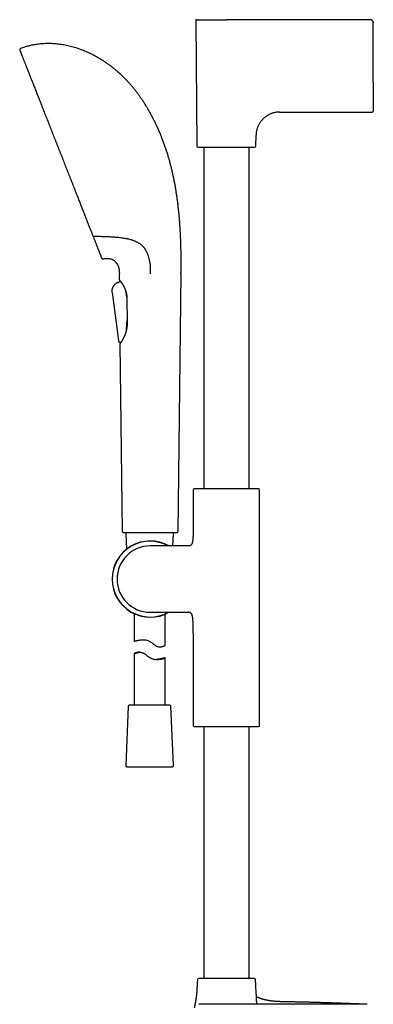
# Model space of a CAD drawing. Header units: millimetres. Extents: x 8 to 1020, y 12 to 2158.
# Tile 23 of 27: x 64 to 236, y 1679 to 2158. Entities that reach past the tile are written whole.
import ezdxf

# ---------------------------------------------------------------- set-up
doc = ezdxf.new("R2010")
doc.units = ezdxf.units.MM

msp = doc.modelspace()

# ---------------------------------------------------------------- linework, layer by layer
at = {"color": 7, "linetype": 'Continuous', "lineweight": 30}
for p, q in [((149.34, 2157.72), (149.98, 2096.74)), ((234.33, 2158.23), (164.33, 2158.23)), ((234.55, 2158.21), (234.55, 2158.21)), ((235.78, 2157.09), (235.78, 2157.09)), ((235.83, 2127.76), (235.83, 2156.73)), ((235.83, 2127.76), (235.83, 2113.73)), ((190.15, 2113.23), (235.33, 2113.23)), ((178.69, 2096.74), (178.74, 2101.94)), ((153.33, 2096.24), (153.33, 1929.89)), ((175.33, 1929.89), (175.33, 2096.24)), ((112.23, 2031.6), (112.19, 2034.54)), ((142.19, 2034.54), (140.7, 1909.12)), ((112.74, 2030.82), (111.75, 2030.42)), ((111.75, 2030.42), (111.91, 2030.48)), ((111.75, 2030.42), (111.75, 2030.42)), ((111.91, 2030.48), (112.74, 2030.82)), ((112.74, 2030.84), (112.74, 2030.82)), ((108.62, 2025.41), (111.73, 2002.07)), ((108.62, 2025.41), (111.73, 2002.07)), ((115.39, 2025.77), (115.35, 2025.96)), ((115.97, 2011.91), (115.99, 2012.37)), ((115.61, 2007.34), (115.59, 2007.16)), ((111.73, 2002.07), (111.73, 2002.07)), ((111.73, 2002.07), (111.73, 2002.07)), ((112.55, 2001.25), (112.57, 2001.24)), ((113.68, 1909.12), (112.59, 2000.61)), ((112.6, 2000.65), (112.6, 2000.61)), ((112.89, 2001.3), (112.79, 2000.97)), ((148.18, 1929.34), (148.18, 1912.24)), ((149.33, 1929.89), (148.65, 1929.84)), ((179.34, 1929.89), (149.33, 1929.89)), ((180.02, 1929.84), (179.34, 1929.89)), ((180.48, 1814.7), (180.48, 1929.34)), ((115.28, 1908.1), (115.61, 1900.43)), ((138.28, 1902.07), (138.54, 1908.1)), ((145.19, 1902.07), (127.19, 1902.07)), ((145.76, 1902.07), (145.19, 1902.07)), ((127.19, 1869.77), (145.19, 1869.77)), ((145.19, 1869.77), (145.76, 1869.77)), ((119.41, 1869.08), (119.41, 1855.67)), ((134.41, 1853.64), (134.41, 1868.83)), ((148.18, 1859.6), (148.18, 1814.7)), ((122.2, 1850.3), (121.62, 1850.3)), ((119.41, 1849.61), (119.41, 1824.62)), ((134.41, 1824.62), (134.41, 1847.57)), ((116.54, 1824.14), (115.28, 1795.14)), ((136.78, 1824.62), (117.04, 1824.62)), ((138.54, 1795.14), (137.28, 1824.14)), ((148.66, 1814.2), (150.02, 1814.13)), ((150.02, 1814.13), (178.64, 1814.13)), ((153.33, 1814.13), (153.33, 1691.57)), ((175.33, 1691.57), (175.33, 1814.13)), ((178.64, 1814.13), (180.01, 1814.2)), ((115.78, 1794.62), (115.8, 1794.62)), ((115.8, 1794.62), (138.04, 1794.62)), ((192.33, 1678.96), (150.93, 1678.96)), ((192.33, 1680.19), (192.33, 1680.19)), ((232.73, 1678.96), (192.33, 1678.96))]:
    msp.add_line(p, q, dxfattribs=at)
at = {"color": 7, "linetype": 'Continuous', "lineweight": 30, "flags": 128}
for points in [[(234.33, 2158.23), (234.33, 2158.23)], [(235.83, 2156.73), (235.83, 2156.73)], [(119.41, 1855.67), (119.42, 1855.68), (119.43, 1855.68), (119.47, 1855.69), (119.51, 1855.7), (119.57, 1855.72), (119.64, 1855.74), (119.71, 1855.76), (119.8, 1855.79), (119.91, 1855.82), (120.02, 1855.85), (120.15, 1855.88), (120.29, 1855.92), (120.44, 1855.96), (120.6, 1856), (120.77, 1856.04), (120.95, 1856.08), (121.14, 1856.12), (121.34, 1856.16), (121.56, 1856.21), (121.78, 1856.25), (122.01, 1856.29), (122.25, 1856.32), (122.51, 1856.36), (122.77, 1856.38), (123.04, 1856.41), (123.32, 1856.42), (123.62, 1856.43), (123.92, 1856.43), (124.32, 1856.41), (124.72, 1856.37), (125.15, 1856.31), (125.57, 1856.21), (125.98, 1856.08), (126.38, 1855.93), (126.59, 1855.84), (126.78, 1855.74), (126.98, 1855.63), (127.17, 1855.51), (127.49, 1855.31), (127.8, 1855.09), (128.11, 1854.86), (128.41, 1854.62), (128.71, 1854.39), (129.01, 1854.16), (129.32, 1853.93), (129.62, 1853.72), (129.93, 1853.52), (130.24, 1853.35), (130.56, 1853.2), (130.72, 1853.14), (130.88, 1853.09), (131.2, 1853.01), (131.5, 1852.96), (131.81, 1852.94), (132.1, 1852.95), (132.29, 1852.96), (132.48, 1852.98), (132.65, 1853.01), (132.82, 1853.04), (132.99, 1853.08), (133.14, 1853.12), (133.43, 1853.21), (133.57, 1853.26), (133.69, 1853.31), (133.81, 1853.35), (133.91, 1853.4), (134.01, 1853.44), (134.1, 1853.48), (134.17, 1853.52), (134.24, 1853.55), (134.31, 1853.59), (134.37, 1853.62), (134.4, 1853.63), (134.41, 1853.64), (134.41, 1853.64)]]:
    msp.add_lwpolyline(points, dxfattribs=at)
at = {"color": 7, "linetype": 'Continuous', "lineweight": 30}
for centre, radius, start, end in [((149.84, 2157.73), 0.5, 90, 180.6), ((64.16, 2143.69), 0.5, 110.6916, 201.48), ((235.33, 2113.73), 0.5, 270, 360), ((150.48, 2096.74), 0.5, 180.6, 270), ((178.19, 2096.74), 0.5, 270, 359.4), ((104.08, 2042.24), 0.5, 201.48, 286.4226), ((112.53, 2031.6), 0.3, 180.6825, 213.8711), ((112.89, 2000.61), 0.3, 136.4562, 173.5207), ((148.68, 1929.34), 0.5, 93.928, 180), ((179.98, 1929.34), 0.5, 0, 86.072), ((115.78, 1908.12), 0.5, 90, 182.4813), ((138.04, 1908.12), 0.5, 357.5187, 90), ((127.19, 1885.92), 18.56, 60.4908, 180), ((127.19, 1885.92), 18.44, 61.1354, 180), ((127.19, 1885.92), 16.15, 90, 180), ((127.19, 1885.92), 18.56, 180, 299.5092), ((127.19, 1885.92), 18.44, 180, 298.8484), ((127.19, 1885.92), 16.15, 180, 270), ((117.04, 1824.12), 0.5, 90, 177.5187), ((136.78, 1824.12), 0.5, 2.4813, 90), ((148.68, 1814.7), 0.5, 180, 267.337), ((179.98, 1814.7), 0.5, 272.663, 0), ((115.78, 1795.12), 0.5, 177.5187, 270), ((138.04, 1795.12), 0.5, 270, 2.4813), ((150.7, 1691.07), 0.5, 90, 176.5802), ((177.96, 1691.07), 0.5, 3.4198, 90)]:
    msp.add_arc(centre, radius, start, end, dxfattribs=at)
for points, knots in [([(149.84, 2158.23), (149.84, 2158.23), (149.85, 2158.23), (149.91, 2158.23), (150, 2158.23), (150.12, 2158.23), (150.27, 2158.23), (150.44, 2158.23), (150.62, 2158.23), (150.82, 2158.23), (151.04, 2158.23), (151.28, 2158.23), (151.54, 2158.23), (151.81, 2158.23), (152.11, 2158.23), (152.41, 2158.23), (152.73, 2158.23), (153.06, 2158.23), (153.39, 2158.23), (153.71, 2158.23), (154.02, 2158.23), (154.33, 2158.23), (154.65, 2158.23), (154.97, 2158.23), (155.3, 2158.23), (155.64, 2158.23), (155.99, 2158.23), (156.36, 2158.23), (156.73, 2158.23), (157.11, 2158.23), (157.49, 2158.23), (157.87, 2158.23), (158.21, 2158.23), (158.5, 2158.23), (158.74, 2158.23), (159, 2158.23), (159.25, 2158.23), (159.5, 2158.23), (159.76, 2158.23), (160.02, 2158.23), (160.3, 2158.23), (160.61, 2158.23), (160.95, 2158.23), (161.29, 2158.23), (161.63, 2158.23), (161.98, 2158.23), (162.31, 2158.23), (162.72, 2158.23), (163.2, 2158.23), (163.77, 2158.23), (164.15, 2158.23), (164.33, 2158.23)], [0, 0, 0, 0, 0.031708, 0.063507, 0.095288, 0.126838, 0.158324, 0.184149, 0.210018, 0.235972, 0.261336, 0.286633, 0.311904, 0.336436, 0.360996, 0.38562, 0.409376, 0.433087, 0.456787, 0.476279, 0.495776, 0.515297, 0.534404, 0.553049, 0.571683, 0.590323, 0.609694, 0.629029, 0.648347, 0.667664, 0.687, 0.706372, 0.724211, 0.736103, 0.747986, 0.759865, 0.771742, 0.783623, 0.795511, 0.807412, 0.819328, 0.834685, 0.850025, 0.865358, 0.880691, 0.896035, 0.911398, 0.925422, 0.950276, 0.975123, 1, 1, 1, 1]), ([(235.83, 2156.73), (235.82, 2156.83), (235.8, 2157.02), (235.73, 2157.31), (235.6, 2157.57), (235.41, 2157.8), (235.18, 2157.99), (234.91, 2158.13), (234.63, 2158.21), (234.43, 2158.22), (234.33, 2158.23)], [0, 0, 0, 0, 0.125432, 0.249047, 0.373025, 0.49859, 0.624943, 0.750803, 0.875354, 1, 1, 1, 1]), ([(235.78, 2157.09), (235.79, 2157.04), (235.82, 2156.92), (235.83, 2156.79), (235.83, 2156.73)], [0, 0, 0, 0, 0.465505, 1, 1, 1, 1]), ([(63.69, 2143.51), (63.69, 2143.5), (63.7, 2143.5), (63.72, 2143.44), (63.75, 2143.35), (63.8, 2143.23), (63.87, 2143.06), (63.94, 2142.87), (64.03, 2142.65), (64.13, 2142.4), (64.24, 2142.12), (64.36, 2141.8), (64.5, 2141.45), (64.65, 2141.06), (64.82, 2140.63), (65.01, 2140.16), (65.2, 2139.66), (65.41, 2139.13), (65.63, 2138.57), (65.86, 2138), (66.09, 2137.41), (66.34, 2136.79), (66.59, 2136.14), (66.86, 2135.45), (67.15, 2134.72), (67.46, 2133.94), (67.77, 2133.14), (68.1, 2132.3), (68.44, 2131.44), (68.78, 2130.57), (69.13, 2129.69), (69.48, 2128.81), (69.83, 2127.9), (70.2, 2126.97), (70.58, 2126.01), (70.98, 2125), (71.39, 2123.94), (71.81, 2122.87), (72.24, 2121.78), (72.68, 2120.66), (73.12, 2119.55), (73.56, 2118.44), (73.99, 2117.34), (74.43, 2116.22), (74.88, 2115.08), (75.34, 2113.91), (75.81, 2112.7), (76.3, 2111.46), (76.8, 2110.2), (77.3, 2108.93), (77.8, 2107.64), (78.3, 2106.37), (78.8, 2105.12), (79.28, 2103.88), (79.77, 2102.64), (80.27, 2101.39), (80.77, 2100.11), (81.29, 2098.79), (81.82, 2097.45), (82.35, 2096.1), (82.88, 2094.75), (83.41, 2093.4), (83.93, 2092.08), (84.44, 2090.78), (84.94, 2089.5), (85.44, 2088.23), (85.94, 2086.96), (86.45, 2085.67), (86.97, 2084.35), (87.49, 2083.02), (88.01, 2081.7), (88.53, 2080.38), (89.05, 2079.07), (89.55, 2077.79), (90.04, 2076.55), (90.51, 2075.35), (90.98, 2074.15), (91.45, 2072.97), (91.89, 2071.84), (92.32, 2070.75), (92.73, 2069.71), (93.14, 2068.68), (93.53, 2067.67), (93.93, 2066.67), (94.32, 2065.68), (94.72, 2064.67), (95.12, 2063.63), (95.54, 2062.58), (95.94, 2061.55), (96.34, 2060.54), (96.6, 2059.88), (96.73, 2059.55)], [0, 0, 0, 0, 0.0116652, 0.0233172, 0.0349643, 0.046615, 0.0582773, 0.0699501, 0.0809437, 0.0919305, 0.1029172, 0.1139109, 0.1249185, 0.1365939, 0.1482564, 0.1599142, 0.1715756, 0.183249, 0.1949311, 0.2059318, 0.2169247, 0.2279169, 0.2389151, 0.2499265, 0.2615949, 0.2732488, 0.2848965, 0.2965461, 0.308206, 0.3198642, 0.330836, 0.3417981, 0.3527575, 0.3637211, 0.3746958, 0.3863156, 0.3979211, 0.4095208, 0.4211229, 0.4327356, 0.444356, 0.455299, 0.4662349, 0.4771705, 0.4881128, 0.4990688, 0.5106893, 0.5222974, 0.5339015, 0.5455098, 0.5571305, 0.568766, 0.5797272, 0.5906822, 0.6016379, 0.6126013, 0.6235793, 0.6352341, 0.6468774, 0.6585173, 0.6701623, 0.6818205, 0.693499, 0.7045033, 0.7155015, 0.7265007, 0.7375076, 0.7485293, 0.7602299, 0.7719181, 0.7836022, 0.7952906, 0.8069915, 0.8187044, 0.8297359, 0.8407597, 0.8517829, 0.8628123, 0.873855, 0.8838814, 0.8938957, 0.9039031, 0.9139088, 0.923918, 0.933936, 0.9440354, 0.9551804, 0.9663423, 0.9775282, 0.9887451, 1, 1, 1, 1]), ([(75.4, 2146.54), (75.03, 2146.51), (74.3, 2146.47), (73.21, 2146.36), (72.13, 2146.23), (71.05, 2146.06), (69.98, 2145.87), (68.93, 2145.65), (67.91, 2145.4), (66.92, 2145.14), (65.93, 2144.84), (64.95, 2144.52), (64.3, 2144.28), (63.98, 2144.16)], [0, 0, 0, 0, 0.093541, 0.186931, 0.280202, 0.373391, 0.466535, 0.559673, 0.647523, 0.735442, 0.823467, 0.91164, 1, 1, 1, 1]), ([(141.96, 2053.41), (141.93, 2053.98), (141.87, 2055.14), (141.77, 2056.88), (141.65, 2058.66), (141.52, 2060.46), (141.36, 2062.3), (141.19, 2064.12), (141, 2065.93), (140.8, 2067.72), (140.58, 2069.52), (140.33, 2071.35), (140.07, 2073.18), (139.78, 2075.03), (139.46, 2076.88), (139.12, 2078.74), (138.76, 2080.61), (138.37, 2082.47), (137.96, 2084.31), (137.52, 2086.15), (137.05, 2087.98), (136.56, 2089.82), (136.02, 2091.66), (135.46, 2093.51), (134.86, 2095.35), (134.23, 2097.17), (133.57, 2098.97), (132.89, 2100.75), (132.18, 2102.5), (131.45, 2104.23), (130.71, 2105.89), (129.97, 2107.47), (129.24, 2108.97), (128.49, 2110.45), (127.72, 2111.91), (126.92, 2113.36), (126.1, 2114.78), (125.26, 2116.18), (124.41, 2117.53), (123.56, 2118.84), (122.7, 2120.1), (121.83, 2121.34), (120.94, 2122.55), (120.03, 2123.74), (119.1, 2124.9), (118.11, 2126.08), (117.08, 2127.26), (115.99, 2128.45), (114.88, 2129.6), (113.75, 2130.71), (112.6, 2131.8), (111.44, 2132.84), (110.25, 2133.86), (109.05, 2134.83), (107.83, 2135.77), (106.6, 2136.67), (105.37, 2137.52), (104.13, 2138.34), (102.87, 2139.12), (101.66, 2139.83), (100.48, 2140.49), (99.34, 2141.09), (98.19, 2141.66), (97.04, 2142.2), (95.88, 2142.71), (94.71, 2143.19), (93.5, 2143.65), (92.25, 2144.09), (90.95, 2144.52), (89.65, 2144.9), (88.35, 2145.24), (87.04, 2145.55), (85.73, 2145.82), (84.43, 2146.05), (83.12, 2146.24), (81.81, 2146.39), (80.51, 2146.5), (79.22, 2146.57), (77.94, 2146.6), (76.67, 2146.59), (75.82, 2146.55), (75.4, 2146.54)], [0, 0, 0, 0, 0.013497, 0.027271, 0.041304, 0.055581, 0.070084, 0.084798, 0.09885, 0.113062, 0.127421, 0.141915, 0.15653, 0.171254, 0.186077, 0.200985, 0.215969, 0.231016, 0.245846, 0.260718, 0.275622, 0.290549, 0.305764, 0.320987, 0.33621, 0.351426, 0.366628, 0.381538, 0.396421, 0.411269, 0.426079, 0.439262, 0.452405, 0.465504, 0.478553, 0.491551, 0.504492, 0.517375, 0.530195, 0.542252, 0.554249, 0.566184, 0.578056, 0.589863, 0.601603, 0.613277, 0.626039, 0.638721, 0.651321, 0.663841, 0.676282, 0.688644, 0.700928, 0.713135, 0.725264, 0.737318, 0.749082, 0.760774, 0.772393, 0.783942, 0.794141, 0.804286, 0.814375, 0.824411, 0.834393, 0.844322, 0.854199, 0.865004, 0.87575, 0.886436, 0.897065, 0.907639, 0.918159, 0.928628, 0.939049, 0.949424, 0.959756, 0.969865, 0.97994, 0.989983, 1, 1, 1, 1]), ([(190.15, 2113.23), (189.95, 2113.23), (189.56, 2113.22), (188.98, 2113.18), (188.42, 2113.11), (187.88, 2113.02), (187.35, 2112.91), (186.81, 2112.76), (186.26, 2112.58), (185.7, 2112.36), (185.15, 2112.11), (184.63, 2111.83), (184.12, 2111.52), (183.63, 2111.18), (183.16, 2110.82), (182.71, 2110.44), (182.27, 2110.03), (181.86, 2109.61), (181.46, 2109.16), (181.08, 2108.7), (180.73, 2108.21), (180.4, 2107.71), (180.09, 2107.18), (179.81, 2106.64), (179.56, 2106.07), (179.35, 2105.51), (179.17, 2104.94), (179.02, 2104.37), (178.91, 2103.79), (178.82, 2103.19), (178.76, 2102.57), (178.75, 2102.15), (178.74, 2101.94)], [0, 0, 0, 0, 0.033356, 0.065821, 0.097482, 0.128424, 0.158727, 0.188474, 0.222923, 0.256826, 0.290297, 0.323438, 0.357013, 0.390431, 0.423767, 0.457085, 0.490439, 0.523867, 0.557385, 0.591005, 0.624748, 0.658645, 0.692735, 0.727067, 0.761703, 0.796712, 0.8292, 0.862139, 0.895604, 0.929677, 0.964445, 1, 1, 1, 1]), ([(150.48, 2096.24), (150.48, 2096.24), (150.48, 2096.24), (150.51, 2096.24), (150.55, 2096.24), (150.6, 2096.24), (150.68, 2096.24), (150.78, 2096.24), (150.9, 2096.24), (151.06, 2096.24), (151.24, 2096.24), (151.44, 2096.24), (151.66, 2096.24), (151.9, 2096.24), (152.16, 2096.24), (152.44, 2096.24), (152.74, 2096.24), (153.06, 2096.24), (153.4, 2096.24), (153.76, 2096.24), (154.14, 2096.24), (154.57, 2096.24), (155.05, 2096.24), (155.59, 2096.24), (156.16, 2096.24), (156.71, 2096.24), (157.23, 2096.24), (157.71, 2096.24), (158.21, 2096.24), (158.72, 2096.24), (159.21, 2096.24), (159.7, 2096.24), (160.18, 2096.24), (160.66, 2096.24), (161.15, 2096.24), (161.63, 2096.24), (162.2, 2096.24), (162.85, 2096.24), (163.59, 2096.24), (164.24, 2096.24), (164.81, 2096.24), (165.28, 2096.24), (165.75, 2096.24), (166.22, 2096.24), (166.7, 2096.24), (167.21, 2096.24), (167.75, 2096.24), (168.32, 2096.24), (168.88, 2096.24), (169.43, 2096.24), (169.95, 2096.24), (170.46, 2096.24), (170.96, 2096.24), (171.44, 2096.24), (171.92, 2096.24), (172.39, 2096.24), (172.85, 2096.24), (173.29, 2096.24), (173.72, 2096.24), (174.17, 2096.24), (174.63, 2096.24), (175.09, 2096.24), (175.53, 2096.24), (175.91, 2096.24), (176.23, 2096.24), (176.51, 2096.24), (176.77, 2096.24), (177, 2096.24), (177.21, 2096.24), (177.4, 2096.24), (177.56, 2096.24), (177.7, 2096.24), (177.82, 2096.24), (177.93, 2096.24), (178.03, 2096.24), (178.12, 2096.24), (178.18, 2096.24), (178.19, 2096.24), (178.19, 2096.24)], [0, 0, 0, 0, 0.01089, 0.021758, 0.032616, 0.043478, 0.054356, 0.065674, 0.079259, 0.092824, 0.106393, 0.119991, 0.132881, 0.145736, 0.158579, 0.171431, 0.184312, 0.197477, 0.210606, 0.223721, 0.236846, 0.250003, 0.266451, 0.282853, 0.299251, 0.31569, 0.328579, 0.341435, 0.354278, 0.36713, 0.380011, 0.391559, 0.40308, 0.414589, 0.426101, 0.437632, 0.448762, 0.465844, 0.482907, 0.5, 0.510892, 0.521761, 0.532619, 0.54348, 0.554356, 0.565674, 0.579259, 0.592824, 0.606393, 0.619991, 0.632881, 0.645736, 0.658579, 0.671431, 0.684312, 0.697477, 0.710606, 0.723721, 0.736846, 0.750003, 0.766451, 0.782853, 0.799251, 0.81569, 0.828579, 0.841435, 0.854278, 0.86713, 0.880011, 0.891559, 0.90308, 0.914589, 0.926101, 0.937632, 0.948761, 0.965841, 0.982904, 1, 1, 1, 1]), ([(96.73, 2059.55), (96.84, 2059.26), (97.07, 2058.68), (97.4, 2057.83), (97.69, 2057.1), (97.94, 2056.47), (98.1, 2056.07), (98.2, 2055.82), (98.24, 2055.7), (98.29, 2055.59), (98.32, 2055.5), (98.36, 2055.42), (98.39, 2055.34), (98.51, 2055.03), (98.71, 2054.51), (99, 2053.79), (99.18, 2053.32), (99.27, 2053.09)], [0, 0, 0, 0, 0.124469, 0.248848, 0.37319, 0.455263, 0.537358, 0.555792, 0.574229, 0.592668, 0.606093, 0.618785, 0.631467, 0.644138, 0.763622, 0.882226, 1, 1, 1, 1]), ([(99.27, 2053.09), (99.36, 2052.88), (99.52, 2052.46), (99.76, 2051.85), (99.99, 2051.28), (100.13, 2050.91), (100.2, 2050.73)], [0, 0, 0, 0, 0.25842, 0.511155, 0.758311, 1, 1, 1, 1]), ([(99.88, 2052.91), (100.28, 2052.89), (101.09, 2052.86), (102.29, 2052.82), (103.5, 2052.77), (104.68, 2052.73), (105.46, 2052.71), (105.85, 2052.7)], [0, 0, 0, 0, 0.2018508, 0.4045404, 0.6063242, 0.8053124, 1, 1, 1, 1]), ([(105.85, 2052.7), (105.96, 2052.69), (106.17, 2052.69), (106.46, 2052.67), (106.72, 2052.66), (106.88, 2052.66), (106.95, 2052.65)], [0, 0, 0, 0, 0.291192, 0.577796, 0.793198, 1, 1, 1, 1]), ([(106.95, 2052.65), (107.32, 2052.64), (108.04, 2052.6), (109.11, 2052.53), (110.18, 2052.45), (111.23, 2052.35), (112.28, 2052.24), (113.31, 2052.11), (114.34, 2051.95), (115.3, 2051.78), (116.21, 2051.59), (117.07, 2051.39), (117.84, 2051.18), (118.52, 2050.97), (119.12, 2050.76), (119.71, 2050.53), (120.24, 2050.29), (120.74, 2050.04), (121.2, 2049.79), (121.65, 2049.52), (122.08, 2049.23), (122.5, 2048.93), (122.89, 2048.6), (123.27, 2048.26), (123.6, 2047.92), (123.9, 2047.6), (124.15, 2047.28), (124.41, 2046.95), (124.57, 2046.72), (124.64, 2046.6)], [0, 0, 0, 0, 0.05141, 0.102829, 0.154248, 0.205656, 0.257451, 0.309262, 0.361068, 0.412856, 0.458575, 0.504302, 0.550015, 0.584536, 0.619056, 0.653199, 0.687341, 0.71636, 0.745405, 0.774453, 0.803488, 0.832498, 0.860118, 0.88775, 0.915366, 0.936518, 0.95769, 0.978855, 1, 1, 1, 1]), ([(142.19, 2034.54), (142.19, 2034.78), (142.2, 2035.27), (142.21, 2036.02), (142.22, 2036.8), (142.22, 2037.62), (142.23, 2038.47), (142.23, 2039.33), (142.24, 2040.21), (142.24, 2041.09), (142.24, 2042), (142.23, 2042.94), (142.22, 2043.99), (142.21, 2045.16), (142.19, 2046.46), (142.16, 2047.79), (142.12, 2049.15), (142.08, 2050.54), (142.02, 2051.97), (141.98, 2052.93), (141.96, 2053.41)], [0, 0, 0, 0, 0.037925, 0.077692, 0.119257, 0.162572, 0.207593, 0.254271, 0.299761, 0.346647, 0.394889, 0.444452, 0.495295, 0.561946, 0.630543, 0.701007, 0.773261, 0.847229, 0.922834, 1, 1, 1, 1]), ([(100.2, 2050.73), (100.29, 2050.51), (100.46, 2050.07), (100.71, 2049.43), (100.95, 2048.82), (101.18, 2048.24), (101.4, 2047.68), (101.61, 2047.14), (101.82, 2046.61), (102.02, 2046.1), (102.22, 2045.6), (102.4, 2045.13), (102.57, 2044.69), (102.73, 2044.3), (102.87, 2043.95), (102.99, 2043.64), (103.1, 2043.36), (103.2, 2043.1), (103.29, 2042.87), (103.37, 2042.67), (103.44, 2042.49), (103.5, 2042.33), (103.55, 2042.21), (103.59, 2042.12), (103.61, 2042.06), (103.61, 2042.06), (103.61, 2042.05)], [0, 0, 0, 0, 0.039793, 0.079555, 0.11931, 0.159079, 0.198886, 0.238753, 0.278618, 0.322415, 0.366197, 0.409994, 0.453834, 0.497747, 0.537691, 0.577585, 0.617448, 0.657305, 0.697176, 0.737085, 0.777524, 0.822103, 0.866609, 0.911073, 0.955526, 1, 1, 1, 1]), ([(124.64, 2046.6), (124.73, 2046.46), (124.91, 2046.19), (125.16, 2045.75), (125.4, 2045.28), (125.63, 2044.78), (125.85, 2044.25), (126.06, 2043.7), (126.26, 2043.12), (126.44, 2042.51), (126.61, 2041.89), (126.76, 2041.22), (126.9, 2040.51), (127.02, 2039.76), (127.11, 2039), (127.17, 2038.23), (127.22, 2037.39), (127.25, 2036.48), (127.26, 2035.51), (127.26, 2034.86), (127.26, 2034.54)], [0, 0, 0, 0, 0.0440697, 0.0884998, 0.1335865, 0.1795243, 0.2264502, 0.2744284, 0.3234622, 0.3735074, 0.4244787, 0.476254, 0.5350027, 0.5943144, 0.6539286, 0.7135787, 0.7729955, 0.8500426, 0.9258149, 1, 1, 1, 1]), ([(104.22, 2041.76), (104.37, 2041.8), (104.68, 2041.88), (105.13, 2041.97), (105.57, 2042.03), (106.01, 2042.06), (106.43, 2042.07), (106.84, 2042.04), (107.26, 2041.98), (107.69, 2041.9), (108.11, 2041.77), (108.52, 2041.62), (108.91, 2041.43), (109.28, 2041.22), (109.64, 2040.97), (109.97, 2040.71), (110.27, 2040.42), (110.55, 2040.11), (110.81, 2039.78), (111.05, 2039.44), (111.26, 2039.07), (111.45, 2038.68), (111.62, 2038.27), (111.76, 2037.86), (111.88, 2037.44), (111.97, 2037.01), (112.05, 2036.57), (112.11, 2036.1), (112.15, 2035.6), (112.18, 2035.08), (112.19, 2034.73), (112.19, 2034.54)], [0, 0, 0, 0, 0.037034, 0.072887, 0.107662, 0.141462, 0.174392, 0.206552, 0.238042, 0.273017, 0.307393, 0.3413, 0.374862, 0.408195, 0.441408, 0.474602, 0.506727, 0.538999, 0.571489, 0.604263, 0.637385, 0.670916, 0.705053, 0.74011, 0.772631, 0.806363, 0.84151, 0.878268, 0.916822, 0.957345, 1, 1, 1, 1]), ([(111.75, 2030.42), (111.65, 2030.38), (111.46, 2030.3), (111.18, 2030.18), (110.89, 2030.03), (110.61, 2029.86), (110.33, 2029.67), (110.07, 2029.45), (109.82, 2029.21), (109.59, 2028.96), (109.37, 2028.69), (109.18, 2028.4), (109, 2028.08), (108.85, 2027.75), (108.72, 2027.4), (108.63, 2027.05), (108.57, 2026.71), (108.55, 2026.37), (108.55, 2026.05), (108.58, 2025.73), (108.61, 2025.52), (108.62, 2025.41)], [0, 0, 0, 0, 0.0474826, 0.0956539, 0.1450934, 0.1961076, 0.2487886, 0.3031518, 0.3556992, 0.4092252, 0.4633358, 0.5175686, 0.5714811, 0.6307489, 0.6885552, 0.7446094, 0.7987254, 0.8510021, 0.9016924, 0.9511603, 1, 1, 1, 1]), ([(109, 2028.06), (108.99, 2028.05), (108.94, 2027.95), (108.89, 2027.84), (108.85, 2027.75), (108.85, 2027.75)], [0, 0, 0, 0, 0.141598, 0.987577, 1, 1, 1, 1]), ([(108.89, 2027.82), (108.9, 2027.85), (108.93, 2027.92), (108.96, 2027.98), (108.98, 2028.02)], [0, 0, 0, 0, 0.487372, 1, 1, 1, 1]), ([(111.45, 2030.3), (111.44, 2030.29), (111.32, 2030.24), (111.09, 2030.14), (110.76, 2029.96), (110.46, 2029.76), (110.18, 2029.55), (109.93, 2029.33), (109.7, 2029.08), (109.47, 2028.82), (109.28, 2028.55), (109.14, 2028.33), (109.07, 2028.2), (109.05, 2028.16)], [0, 0, 0, 0, 0.007995, 0.117395, 0.231127, 0.349834, 0.448641, 0.550607, 0.655256, 0.761985, 0.869904, 0.960085, 1, 1, 1, 1]), ([(112.28, 2031.43), (112.28, 2031.43), (112.28, 2031.42), (112.3, 2031.4), (112.33, 2031.36), (112.37, 2031.31), (112.41, 2031.26), (112.46, 2031.2), (112.52, 2031.13), (112.58, 2031.05), (112.64, 2030.97), (112.71, 2030.87), (112.79, 2030.77), (112.88, 2030.65), (112.98, 2030.51), (113.1, 2030.36), (113.22, 2030.18), (113.36, 2029.98), (113.5, 2029.78), (113.64, 2029.56), (113.78, 2029.35), (113.91, 2029.12), (114.04, 2028.91), (114.15, 2028.73), (114.22, 2028.59), (114.28, 2028.49), (114.33, 2028.4), (114.37, 2028.32), (114.4, 2028.27), (114.41, 2028.24), (114.43, 2028.2), (114.45, 2028.16), (114.49, 2028.09), (114.54, 2027.98), (114.61, 2027.85), (114.68, 2027.69), (114.77, 2027.5), (114.87, 2027.27), (114.98, 2027.01), (115.09, 2026.73), (115.2, 2026.44), (115.3, 2026.14), (115.39, 2025.81), (115.49, 2025.46), (115.57, 2025.1), (115.64, 2024.74), (115.7, 2024.37), (115.75, 2023.99), (115.79, 2023.59), (115.82, 2023.2), (115.82, 2022.94), (115.83, 2022.82)], [0, 0, 0, 0, 0.029655, 0.057672, 0.084062, 0.108829, 0.131973, 0.153495, 0.177093, 0.199445, 0.220571, 0.24047, 0.264487, 0.287635, 0.312102, 0.337935, 0.365151, 0.393982, 0.424497, 0.449598, 0.475731, 0.501884, 0.525744, 0.547222, 0.558021, 0.568102, 0.577339, 0.584784, 0.589241, 0.592472, 0.594898, 0.598553, 0.605486, 0.614912, 0.626828, 0.641231, 0.658114, 0.677467, 0.699278, 0.72354, 0.744711, 0.767447, 0.791748, 0.817619, 0.84505, 0.869104, 0.894255, 0.920507, 0.947859, 0.976333, 1, 1, 1, 1]), ([(108.58, 2025.75), (108.58, 2025.74), (108.59, 2025.62), (108.61, 2025.51), (108.62, 2025.41)], [0, 0, 0, 0, 0.1108634, 1, 1, 1, 1]), ([(115.82, 2023.16), (115.81, 2023.2), (115.79, 2023.41), (115.74, 2023.77), (115.67, 2024.26), (115.59, 2024.74), (115.5, 2025.22), (115.44, 2025.56), (115.4, 2025.74), (115.39, 2025.77)], [0, 0, 0, 0, 0.047911, 0.226958, 0.410602, 0.594244, 0.780209, 0.966171, 1, 1, 1, 1]), ([(115.83, 2022.82), (115.85, 2021.08), (115.91, 2017.24), (115.98, 2013.39), (116.01, 2011.29)], [0, 0, 0, 0, 0.451909, 1, 1, 1, 1]), ([(116.01, 2011.29), (116.01, 2011.2), (116.01, 2010.99), (116.01, 2010.69), (116, 2010.39), (115.99, 2010.11), (115.98, 2009.87), (115.96, 2009.65), (115.95, 2009.47), (115.94, 2009.32), (115.92, 2009.19), (115.91, 2009.1), (115.91, 2009.04), (115.9, 2008.99), (115.9, 2008.94), (115.89, 2008.88), (115.88, 2008.81), (115.87, 2008.72), (115.86, 2008.61), (115.84, 2008.48), (115.82, 2008.33), (115.79, 2008.18), (115.76, 2007.99), (115.72, 2007.77), (115.67, 2007.52), (115.62, 2007.28), (115.56, 2007.03), (115.5, 2006.76), (115.42, 2006.48), (115.34, 2006.17), (115.26, 2005.91), (115.19, 2005.71), (115.15, 2005.57), (115.11, 2005.45), (115.08, 2005.36), (115.05, 2005.28), (115.02, 2005.21), (114.99, 2005.12), (114.95, 2005), (114.89, 2004.86), (114.83, 2004.7), (114.75, 2004.49), (114.65, 2004.25), (114.54, 2004), (114.45, 2003.8), (114.36, 2003.62), (114.28, 2003.43), (114.19, 2003.27), (114.12, 2003.13), (114.06, 2003.01), (114.01, 2002.91), (113.97, 2002.83), (113.93, 2002.76), (113.9, 2002.71), (113.88, 2002.67), (113.86, 2002.63), (113.82, 2002.57), (113.78, 2002.5), (113.74, 2002.42), (113.69, 2002.33), (113.62, 2002.21), (113.55, 2002.09), (113.47, 2001.97), (113.41, 2001.86), (113.35, 2001.77), (113.29, 2001.69), (113.25, 2001.62), (113.21, 2001.56), (113.17, 2001.5), (113.13, 2001.44), (113.08, 2001.37), (113.03, 2001.29), (112.98, 2001.22), (112.93, 2001.16), (112.89, 2001.1), (112.85, 2001.05), (112.82, 2001), (112.79, 2000.96), (112.77, 2000.93), (112.76, 2000.92), (112.77, 2000.91), (112.77, 2000.91)], [0, 0, 0, 0, 0.017397, 0.039183, 0.059007, 0.07687, 0.092775, 0.106723, 0.118714, 0.128749, 0.136828, 0.14295, 0.14707, 0.149677, 0.152792, 0.156704, 0.161413, 0.16692, 0.173224, 0.183142, 0.193384, 0.203493, 0.213468, 0.230948, 0.248002, 0.264632, 0.281469, 0.300352, 0.320715, 0.342561, 0.36589, 0.378088, 0.38868, 0.397611, 0.40488, 0.410487, 0.415021, 0.422138, 0.431393, 0.442788, 0.456126, 0.469479, 0.494317, 0.517314, 0.532939, 0.549177, 0.566393, 0.584589, 0.596528, 0.608627, 0.619313, 0.628284, 0.635542, 0.64009, 0.643949, 0.649015, 0.655538, 0.663518, 0.672955, 0.683849, 0.695962, 0.714203, 0.730942, 0.746176, 0.759906, 0.77234, 0.783215, 0.792638, 0.802261, 0.812639, 0.827371, 0.843399, 0.860721, 0.874821, 0.889675, 0.905455, 0.922694, 0.941424, 0.961257, 0.982497, 1, 1, 1, 1]), ([(115.61, 2007.34), (115.63, 2007.52), (115.66, 2007.89), (115.71, 2008.46), (115.76, 2009.04), (115.81, 2009.63), (115.85, 2010.22), (115.9, 2010.8), (115.93, 2011.36), (115.96, 2011.73), (115.97, 2011.91)], [0, 0, 0, 0, 0.125925, 0.251961, 0.377929, 0.50658, 0.635296, 0.763971, 0.881968, 1, 1, 1, 1]), ([(111.73, 2002.07), (111.73, 2002.02), (111.75, 2001.92), (111.78, 2001.77), (111.84, 2001.64), (111.9, 2001.53), (111.98, 2001.45), (112.07, 2001.38), (112.17, 2001.32), (112.27, 2001.28), (112.39, 2001.25), (112.51, 2001.24), (112.64, 2001.25), (112.77, 2001.27), (112.85, 2001.29), (112.89, 2001.3)], [0, 0, 0, 0, 0.095024, 0.188433, 0.279801, 0.347542, 0.415211, 0.483428, 0.552574, 0.622833, 0.694175, 0.766414, 0.839358, 0.937215, 1, 1, 1, 1]), ([(112.57, 2001.24), (112.63, 2001.25), (112.74, 2001.26), (112.84, 2001.29), (112.89, 2001.3)], [0, 0, 0, 0, 0.556623, 1, 1, 1, 1]), ([(112.79, 2000.97), (112.78, 2000.96), (112.76, 2000.93), (112.73, 2000.88), (112.71, 2000.86), (112.7, 2000.85)], [0, 0, 0, 0, 0.16739, 0.569978, 1, 1, 1, 1]), ([(112.78, 2000.9), (112.78, 2000.9), (112.77, 2000.89), (112.77, 2000.89), (112.77, 2000.89)], [0, 0, 0, 0, 0.002841, 1, 1, 1, 1]), ([(113.68, 1909.12), (113.69, 1909.08), (113.69, 1909.01), (113.73, 1908.91), (113.79, 1908.81), (113.87, 1908.73), (113.97, 1908.67), (114.07, 1908.63), (114.15, 1908.62), (114.18, 1908.62)], [0, 0, 0, 0, 0.131153, 0.270677, 0.415861, 0.563217, 0.715742, 0.862399, 1, 1, 1, 1]), ([(114.18, 1908.62), (114.19, 1908.62), (114.2, 1908.62), (114.26, 1908.62), (114.36, 1908.62), (114.5, 1908.62), (114.69, 1908.62), (114.91, 1908.62), (115.17, 1908.62), (115.47, 1908.62), (115.8, 1908.62), (116.17, 1908.62), (116.58, 1908.62), (117.02, 1908.62), (117.49, 1908.62), (117.99, 1908.62), (118.52, 1908.62), (119.08, 1908.62), (119.66, 1908.62), (120.27, 1908.62), (120.9, 1908.62), (121.54, 1908.62), (122.21, 1908.62), (122.89, 1908.62), (123.59, 1908.62), (124.29, 1908.62), (125.01, 1908.62), (125.73, 1908.62), (126.46, 1908.62), (127.19, 1908.62), (127.92, 1908.62), (128.65, 1908.62), (129.37, 1908.62), (130.09, 1908.62), (130.79, 1908.62), (131.49, 1908.62), (132.17, 1908.62), (132.84, 1908.62), (133.48, 1908.62), (134.11, 1908.62), (134.72, 1908.62), (135.3, 1908.62), (135.86, 1908.62), (136.39, 1908.62), (136.89, 1908.62), (137.36, 1908.62), (137.8, 1908.62), (138.21, 1908.62), (138.58, 1908.62), (138.91, 1908.62), (139.21, 1908.62), (139.47, 1908.62), (139.69, 1908.62), (139.88, 1908.62), (140.02, 1908.62), (140.12, 1908.62), (140.18, 1908.62), (140.19, 1908.62), (140.2, 1908.62)], [0, 0, 0, 0, 0.017876, 0.035708, 0.053551, 0.071444, 0.089295, 0.107128, 0.124999, 0.142884, 0.160721, 0.178568, 0.196461, 0.21431, 0.232139, 0.250005, 0.267881, 0.285711, 0.303551, 0.321441, 0.33929, 0.357121, 0.37499, 0.39287, 0.410704, 0.428547, 0.446439, 0.464288, 0.482119, 0.499986, 0.517866, 0.535698, 0.553541, 0.571433, 0.589283, 0.607115, 0.624984, 0.642863, 0.660696, 0.678538, 0.696427, 0.714274, 0.732101, 0.749966, 0.767844, 0.785677, 0.80352, 0.821415, 0.839268, 0.857104, 0.874977, 0.892859, 0.910692, 0.928535, 0.946428, 0.964283, 0.982121, 1, 1, 1, 1]), ([(140.2, 1908.62), (140.23, 1908.62), (140.3, 1908.63), (140.4, 1908.66), (140.5, 1908.72), (140.59, 1908.8), (140.65, 1908.9), (140.69, 1909.01), (140.69, 1909.08), (140.7, 1909.12)], [0, 0, 0, 0, 0.131152, 0.270677, 0.415861, 0.563217, 0.715742, 0.862399, 1, 1, 1, 1]), ([(148.18, 1912.24), (148.18, 1911.81), (148.18, 1910.94), (148.16, 1909.65), (148.14, 1908.58), (148.11, 1907.75), (148.09, 1907.16), (148.06, 1906.58), (148.02, 1906.02), (147.98, 1905.48), (147.93, 1904.98), (147.86, 1904.51), (147.79, 1904.11), (147.71, 1903.76), (147.62, 1903.48), (147.52, 1903.21), (147.41, 1902.97), (147.28, 1902.76), (147.13, 1902.57), (146.95, 1902.41), (146.76, 1902.28), (146.54, 1902.19), (146.3, 1902.12), (146.04, 1902.08), (145.86, 1902.08), (145.76, 1902.07)], [0, 0, 0, 0, 0.114315, 0.229333, 0.343376, 0.396317, 0.448496, 0.499726, 0.549712, 0.59807, 0.641999, 0.683801, 0.723215, 0.751082, 0.777431, 0.802259, 0.825631, 0.847699, 0.868724, 0.889126, 0.909441, 0.93022, 0.951966, 0.975109, 1, 1, 1, 1]), ([(148.18, 1859.6), (148.18, 1860.04), (148.18, 1860.9), (148.16, 1862.2), (148.14, 1863.26), (148.11, 1864.09), (148.09, 1864.68), (148.06, 1865.26), (148.02, 1865.83), (147.98, 1866.36), (147.93, 1866.87), (147.86, 1867.33), (147.79, 1867.74), (147.71, 1868.08), (147.62, 1868.37), (147.52, 1868.63), (147.41, 1868.88), (147.28, 1869.09), (147.13, 1869.28), (146.95, 1869.43), (146.76, 1869.56), (146.54, 1869.66), (146.3, 1869.72), (146.04, 1869.77), (145.86, 1869.77), (145.76, 1869.77)], [0, 0, 0, 0, 0.114317, 0.229337, 0.34338, 0.396322, 0.448501, 0.49973, 0.549716, 0.598073, 0.642001, 0.683803, 0.723215, 0.751082, 0.77743, 0.802257, 0.825629, 0.847696, 0.868722, 0.889124, 0.909439, 0.930219, 0.951965, 0.975108, 1, 1, 1, 1]), ([(121.62, 1850.3), (121.56, 1850.3), (121.43, 1850.3), (121.26, 1850.29), (121.08, 1850.27), (120.92, 1850.24), (120.76, 1850.2), (120.61, 1850.17), (120.41, 1850.11), (120.24, 1850.05), (120.08, 1849.99), (119.97, 1849.94), (119.87, 1849.89), (119.77, 1849.85), (119.69, 1849.8), (119.62, 1849.76), (119.55, 1849.73), (119.5, 1849.69), (119.45, 1849.66), (119.42, 1849.63), (119.4, 1849.61), (119.41, 1849.61), (119.42, 1849.61)], [0, 0, 0, 0, 0.040754, 0.08311, 0.125558, 0.168574, 0.211592, 0.254883, 0.298175, 0.385807, 0.430498, 0.47525, 0.52048, 0.56571, 0.611206, 0.656702, 0.702717, 0.74881, 0.811067, 0.87375, 0.936652, 1, 1, 1, 1]), ([(119.42, 1849.61), (119.43, 1849.61), (119.44, 1849.61), (119.47, 1849.62), (119.52, 1849.63), (119.58, 1849.66), (119.65, 1849.68), (119.73, 1849.72), (119.82, 1849.75), (119.93, 1849.8), (120.04, 1849.84), (120.17, 1849.89), (120.3, 1849.94), (120.45, 1849.99), (120.6, 1850.04), (120.77, 1850.09), (120.95, 1850.14), (121.17, 1850.19), (121.43, 1850.24), (121.74, 1850.28), (122.02, 1850.3), (122.26, 1850.31), (122.46, 1850.3), (122.71, 1850.28), (122.99, 1850.23), (123.28, 1850.16), (123.57, 1850.06), (123.86, 1849.94), (124.14, 1849.79), (124.42, 1849.63), (124.71, 1849.44), (125.01, 1849.22), (125.32, 1848.99), (125.64, 1848.74), (125.95, 1848.5), (126.27, 1848.26), (126.6, 1848.02), (126.94, 1847.79), (127.3, 1847.57), (127.67, 1847.38), (128.07, 1847.21), (128.48, 1847.08), (128.89, 1846.97), (129.3, 1846.89), (129.7, 1846.84), (130.1, 1846.82), (130.45, 1846.81), (130.74, 1846.82), (130.98, 1846.83), (131.22, 1846.85), (131.45, 1846.87), (131.68, 1846.9), (131.9, 1846.93), (132.11, 1846.96), (132.32, 1847), (132.51, 1847.04), (132.7, 1847.07), (132.88, 1847.11), (133.05, 1847.16), (133.22, 1847.2), (133.37, 1847.24), (133.51, 1847.27), (133.65, 1847.31), (133.78, 1847.35), (133.9, 1847.39), (134.01, 1847.42), (134.11, 1847.45), (134.19, 1847.48), (134.26, 1847.5), (134.32, 1847.53), (134.36, 1847.54), (134.39, 1847.56), (134.41, 1847.57), (134.41, 1847.57), (134.4, 1847.57), (134.38, 1847.57), (134.34, 1847.57), (134.29, 1847.56), (134.23, 1847.54), (134.16, 1847.53), (134.08, 1847.51), (133.98, 1847.48), (133.88, 1847.46), (133.76, 1847.43), (133.63, 1847.4), (133.49, 1847.36), (133.34, 1847.33), (133.17, 1847.29), (133, 1847.25), (132.82, 1847.21), (132.62, 1847.17), (132.42, 1847.12), (132.21, 1847.08), (131.98, 1847.04), (131.75, 1847), (131.5, 1846.96), (131.25, 1846.92), (130.99, 1846.89), (130.71, 1846.86), (130.43, 1846.84), (130.22, 1846.82), (130.11, 1846.82), (130.09, 1846.82)], [0, 0, 0, 0, 0.009096, 0.01821, 0.027463, 0.036716, 0.046043, 0.055369, 0.064834, 0.074316, 0.083412, 0.092522, 0.101739, 0.110956, 0.12023, 0.129505, 0.138889, 0.148288, 0.161849, 0.175539, 0.189305, 0.196266, 0.203242, 0.213474, 0.223837, 0.234273, 0.244867, 0.255102, 0.265464, 0.275881, 0.286396, 0.298553, 0.310739, 0.322987, 0.33525, 0.347653, 0.360074, 0.372577, 0.385128, 0.398183, 0.41145, 0.424827, 0.438429, 0.451483, 0.464715, 0.478031, 0.491511, 0.500198, 0.508902, 0.517726, 0.52655, 0.535435, 0.544319, 0.553318, 0.562331, 0.571179, 0.58004, 0.589, 0.59796, 0.606973, 0.615986, 0.625102, 0.634231, 0.64388, 0.653546, 0.663349, 0.673152, 0.683029, 0.692907, 0.702929, 0.712972, 0.722313, 0.731671, 0.74116, 0.750649, 0.760209, 0.769769, 0.779467, 0.789183, 0.798315, 0.807462, 0.816728, 0.825994, 0.835324, 0.844654, 0.854105, 0.863572, 0.872899, 0.882242, 0.891701, 0.90116, 0.910682, 0.920205, 0.929847, 0.939507, 0.949151, 0.958813, 0.96862, 0.978427, 0.988317, 0.998207, 1, 1, 1, 1]), ([(150.21, 1691.1), (150.19, 1690.82), (150.15, 1690.2), (150.1, 1689.23), (150.04, 1688.18), (149.98, 1687.12), (149.94, 1686.22), (149.91, 1685.68), (149.9, 1685.49)], [0, 0, 0, 0, 0.1487605, 0.3319577, 0.5188969, 0.7086491, 0.9002845, 1, 1, 1, 1]), ([(173.97, 1691.57), (173.86, 1691.57), (173.64, 1691.57), (173.29, 1691.57), (172.94, 1691.57), (172.57, 1691.57), (172.19, 1691.57), (171.8, 1691.57), (171.4, 1691.57), (171, 1691.57), (170.59, 1691.57), (170.17, 1691.57), (169.72, 1691.57), (169.24, 1691.57), (168.72, 1691.57), (168.2, 1691.57), (167.67, 1691.57), (167.08, 1691.57), (166.44, 1691.57), (165.74, 1691.57), (165.04, 1691.57), (164.38, 1691.57), (163.77, 1691.57), (163.21, 1691.57), (162.65, 1691.57), (162.09, 1691.57), (161.57, 1691.57), (161.09, 1691.57), (160.65, 1691.57), (160.21, 1691.57), (159.77, 1691.57), (159.34, 1691.57), (158.91, 1691.57), (158.47, 1691.57), (158.03, 1691.57), (157.6, 1691.57), (157.17, 1691.57), (156.76, 1691.57), (156.3, 1691.57), (155.78, 1691.57), (155.22, 1691.57), (154.76, 1691.57), (154.37, 1691.57), (154.06, 1691.57), (153.76, 1691.57), (153.47, 1691.57), (153.19, 1691.57), (152.93, 1691.57), (152.68, 1691.57), (152.44, 1691.57), (152.22, 1691.57), (152.02, 1691.57), (151.81, 1691.57), (151.61, 1691.57), (151.43, 1691.57), (151.26, 1691.57), (151.11, 1691.57), (150.98, 1691.57), (150.86, 1691.57), (150.77, 1691.57), (150.72, 1691.57), (150.71, 1691.57), (150.7, 1691.57)], [0, 0, 0, 0, 0.014515, 0.029003, 0.04348, 0.057964, 0.072471, 0.087558, 0.102046, 0.116516, 0.130985, 0.145471, 0.15999, 0.177165, 0.1943, 0.211424, 0.228565, 0.24575, 0.267669, 0.289533, 0.311402, 0.333333, 0.350875, 0.368375, 0.385862, 0.403367, 0.42092, 0.435236, 0.449522, 0.463793, 0.478066, 0.492357, 0.506682, 0.52207, 0.537426, 0.55277, 0.568123, 0.583505, 0.598343, 0.621109, 0.643862, 0.666667, 0.681179, 0.695665, 0.710143, 0.724628, 0.739137, 0.754225, 0.768713, 0.783183, 0.797652, 0.812137, 0.826656, 0.843831, 0.860967, 0.878091, 0.895231, 0.912417, 0.934336, 0.9562, 0.978069, 1, 1, 1, 1]), ([(177.96, 1691.57), (177.96, 1691.57), (177.96, 1691.57), (177.92, 1691.57), (177.86, 1691.57), (177.78, 1691.57), (177.68, 1691.57), (177.58, 1691.57), (177.46, 1691.57), (177.33, 1691.57), (177.18, 1691.57), (177.02, 1691.57), (176.84, 1691.57), (176.64, 1691.57), (176.42, 1691.57), (176.18, 1691.57), (175.93, 1691.57), (175.67, 1691.57), (175.35, 1691.57), (174.95, 1691.57), (174.48, 1691.57), (174.14, 1691.57), (173.97, 1691.57)], [0, 0, 0, 0, 0.052626, 0.105125, 0.157587, 0.210102, 0.26276, 0.305709, 0.348566, 0.391379, 0.434198, 0.477071, 0.520047, 0.566209, 0.612277, 0.65831, 0.70437, 0.750516, 0.795035, 0.86334, 0.931596, 1, 1, 1, 1]), ([(179.12, 1678.96), (179.11, 1679.19), (179.06, 1680.12), (178.97, 1681.75), (178.87, 1683.53), (178.8, 1684.96), (178.74, 1686.04), (178.69, 1687.11), (178.63, 1688.18), (178.57, 1689.22), (178.52, 1690.2), (178.48, 1690.82), (178.46, 1691.1)], [0, 0, 0, 0, 0.056014, 0.229809, 0.404675, 0.493975, 0.583142, 0.671868, 0.759724, 0.846278, 0.931097, 1, 1, 1, 1]), ([(149.9, 1685.49), (149.9, 1685.46), (149.89, 1685.39), (149.89, 1685.31), (149.88, 1685.24), (149.88, 1685.17), (149.87, 1685.1), (149.87, 1685.01), (149.86, 1684.92), (149.85, 1684.83), (149.85, 1684.75), (149.84, 1684.67), (149.83, 1684.58), (149.82, 1684.49), (149.81, 1684.39), (149.8, 1684.3), (149.8, 1684.22), (149.79, 1684.14), (149.78, 1684.05), (149.77, 1683.96), (149.76, 1683.85), (149.74, 1683.75), (149.73, 1683.66), (149.72, 1683.57), (149.71, 1683.49), (149.7, 1683.41), (149.69, 1683.33), (149.68, 1683.24), (149.67, 1683.17), (149.66, 1683.1), (149.65, 1683.04), (149.64, 1682.98), (149.64, 1682.91), (149.63, 1682.84), (149.61, 1682.76), (149.6, 1682.68), (149.59, 1682.61), (149.58, 1682.55), (149.58, 1682.5), (149.57, 1682.45), (149.56, 1682.4), (149.56, 1682.36), (149.55, 1682.31), (149.54, 1682.25), (149.53, 1682.18), (149.52, 1682.1), (149.51, 1682.03), (149.5, 1681.97), (149.49, 1681.91), (149.48, 1681.86), (149.47, 1681.81), (149.47, 1681.76), (149.46, 1681.71), (149.45, 1681.64), (149.44, 1681.57), (149.42, 1681.49), (149.41, 1681.42), (149.4, 1681.36), (149.39, 1681.3), (149.38, 1681.25), (149.38, 1681.19), (149.37, 1681.13), (149.36, 1681.06), (149.34, 1680.99), (149.33, 1680.92), (149.32, 1680.85), (149.31, 1680.77), (149.3, 1680.7), (149.28, 1680.64), (149.27, 1680.57), (149.26, 1680.5), (149.25, 1680.41), (149.23, 1680.3), (149.21, 1680.19), (149.19, 1680.09), (149.18, 1680.01), (149.16, 1679.92), (149.15, 1679.83), (149.13, 1679.73), (149.11, 1679.63), (149.1, 1679.55), (149.08, 1679.48), (149.07, 1679.42), (149.06, 1679.36), (149.05, 1679.3), (149.03, 1679.2), (149.01, 1679.07), (148.98, 1678.92), (148.95, 1678.78), (148.93, 1678.65), (148.91, 1678.54), (148.89, 1678.43), (148.87, 1678.33), (148.85, 1678.24), (148.83, 1678.14), (148.81, 1678.06), (148.8, 1677.99), (148.79, 1677.94), (148.78, 1677.89), (148.77, 1677.84), (148.76, 1677.81), (148.76, 1677.77), (148.75, 1677.73), (148.74, 1677.69), (148.73, 1677.64), (148.72, 1677.59), (148.71, 1677.54), (148.7, 1677.48), (148.69, 1677.43), (148.68, 1677.38), (148.67, 1677.33), (148.66, 1677.28), (148.65, 1677.25), (148.64, 1677.22), (148.64, 1677.2), (148.64, 1677.19), (148.63, 1677.18), (148.63, 1677.18), (148.63, 1677.18), (148.63, 1677.18), (148.63, 1677.18), (148.63, 1677.18), (148.63, 1677.19), (148.64, 1677.19), (148.64, 1677.19), (148.64, 1677.2), (148.64, 1677.2), (148.64, 1677.19), (148.64, 1677.19), (148.64, 1677.19), (148.64, 1677.19), (148.63, 1677.19), (148.63, 1677.19), (148.63, 1677.19), (148.63, 1677.19), (148.63, 1677.19)], [0, 0, 0, 0, 0.005633, 0.010217, 0.013769, 0.017422, 0.021437, 0.025818, 0.031791, 0.036777, 0.041012, 0.045629, 0.050865, 0.056455, 0.062329, 0.068302, 0.073534, 0.077958, 0.082719, 0.089337, 0.096331, 0.102942, 0.10911, 0.114623, 0.119755, 0.124684, 0.130592, 0.136702, 0.14209, 0.146746, 0.150863, 0.155121, 0.159264, 0.164233, 0.170521, 0.176213, 0.181336, 0.185657, 0.189172, 0.192568, 0.195917, 0.199281, 0.202753, 0.207145, 0.212642, 0.218239, 0.223878, 0.228783, 0.23295, 0.236557, 0.240131, 0.243705, 0.247982, 0.253068, 0.258967, 0.265036, 0.270337, 0.275491, 0.279795, 0.284006, 0.288203, 0.292783, 0.29806, 0.304045, 0.309967, 0.315596, 0.321903, 0.327636, 0.332772, 0.337945, 0.343512, 0.349849, 0.360276, 0.370261, 0.377856, 0.384714, 0.391609, 0.399398, 0.408258, 0.418124, 0.424793, 0.430436, 0.435784, 0.441167, 0.446898, 0.453008, 0.468124, 0.483417, 0.496569, 0.509632, 0.522239, 0.534056, 0.544726, 0.555607, 0.56746, 0.58034, 0.587456, 0.594816, 0.602256, 0.608654, 0.61381, 0.617741, 0.624958, 0.633107, 0.642182, 0.652194, 0.663375, 0.675754, 0.689311, 0.70403, 0.719891, 0.736333, 0.752767, 0.769498, 0.786363, 0.802322, 0.816706, 0.830121, 0.842858, 0.855522, 0.868143, 0.880727, 0.895519, 0.90984, 0.923176, 0.935527, 0.941435, 0.947087, 0.952576, 0.958845, 0.966144, 0.974321, 0.983507, 0.99371, 1, 1, 1, 1]), ([(192.33, 1680.19), (192.14, 1680.2), (191.72, 1680.21), (191.07, 1680.22), (190.41, 1680.25), (189.78, 1680.28), (189.18, 1680.31), (188.62, 1680.34), (188.06, 1680.38), (187.53, 1680.43), (187.01, 1680.48), (186.52, 1680.53), (186.07, 1680.59), (185.63, 1680.65), (185.21, 1680.71), (184.81, 1680.77), (184.44, 1680.84), (184.11, 1680.9), (183.82, 1680.96), (183.55, 1681.01), (183.32, 1681.06), (183.12, 1681.11), (182.96, 1681.15), (182.79, 1681.19), (182.62, 1681.23), (182.47, 1681.27), (182.37, 1681.3), (182.3, 1681.32), (182.2, 1681.34), (182.08, 1681.38), (181.94, 1681.42), (181.78, 1681.47), (181.62, 1681.51), (181.47, 1681.56), (181.34, 1681.6), (181.22, 1681.64), (181.08, 1681.69), (180.93, 1681.74), (180.75, 1681.81), (180.59, 1681.87), (180.44, 1681.93), (180.31, 1681.98), (180.17, 1682.04), (180.03, 1682.1), (179.88, 1682.16), (179.73, 1682.23), (179.58, 1682.31), (179.43, 1682.39), (179.29, 1682.46), (179.17, 1682.53), (179.07, 1682.59), (178.99, 1682.64), (178.94, 1682.67), (178.92, 1682.68), (178.92, 1682.68)], [0, 0, 0, 0, 0.040907, 0.089983, 0.136739, 0.181194, 0.223385, 0.26336, 0.301177, 0.340357, 0.377087, 0.411452, 0.443535, 0.473417, 0.504794, 0.533522, 0.55969, 0.583375, 0.604647, 0.623562, 0.640169, 0.654511, 0.666619, 0.676677, 0.690988, 0.704048, 0.707982, 0.713319, 0.720563, 0.729695, 0.740082, 0.752871, 0.765045, 0.776526, 0.786399, 0.794617, 0.804615, 0.81732, 0.831785, 0.845481, 0.857181, 0.867442, 0.879037, 0.891838, 0.904487, 0.917112, 0.931769, 0.947101, 0.959657, 0.971903, 0.985056, 0.991892, 0.999279, 1, 1, 1, 1]), ([(232.83, 1678.96), (232.83, 1678.96), (232.82, 1678.96), (232.81, 1678.96), (232.78, 1678.96), (232.75, 1678.96), (232.7, 1678.97), (232.66, 1678.97), (232.61, 1678.97), (232.56, 1678.97), (232.5, 1678.97), (232.45, 1678.98), (232.37, 1678.98), (232.27, 1678.98), (232.13, 1678.99), (231.98, 1678.99), (231.84, 1679), (231.71, 1679), (231.61, 1679.01), (231.52, 1679.01), (231.43, 1679.01), (231.34, 1679.02), (231.26, 1679.02), (231.15, 1679.02), (231.01, 1679.03), (230.84, 1679.04), (230.65, 1679.04), (230.41, 1679.05), (230.14, 1679.06), (229.84, 1679.07), (229.51, 1679.08), (229.15, 1679.1), (228.78, 1679.11), (228.34, 1679.13), (227.82, 1679.15), (227.21, 1679.17), (226.57, 1679.19), (226.01, 1679.21), (225.55, 1679.23), (225.21, 1679.24), (224.86, 1679.26), (224.51, 1679.27), (224.14, 1679.28), (223.73, 1679.3), (223.27, 1679.32), (222.75, 1679.34), (222.19, 1679.36), (221.64, 1679.38), (221.09, 1679.4), (220.56, 1679.42), (220.01, 1679.44), (219.42, 1679.46), (218.81, 1679.48), (218.17, 1679.5), (217.51, 1679.53), (216.82, 1679.55), (216.1, 1679.57), (215.37, 1679.6), (214.61, 1679.62), (213.81, 1679.65), (212.99, 1679.68), (212.13, 1679.71), (211.3, 1679.73), (210.5, 1679.76), (209.75, 1679.78), (208.97, 1679.8), (208.17, 1679.83), (207.34, 1679.85), (206.47, 1679.87), (205.55, 1679.9), (204.58, 1679.93), (203.58, 1679.95), (202.62, 1679.98), (201.71, 1680), (200.85, 1680.02), (199.97, 1680.04), (199.05, 1680.06), (198.1, 1680.08), (197.12, 1680.1), (196.11, 1680.12), (195.06, 1680.14), (193.99, 1680.16), (193.07, 1680.18), (192.52, 1680.19), (192.33, 1680.19)], [0, 0, 0, 0, 0.010062, 0.020587, 0.030611, 0.04014, 0.049177, 0.057727, 0.065347, 0.072541, 0.079311, 0.08566, 0.091591, 0.104072, 0.116395, 0.128576, 0.140615, 0.147431, 0.153958, 0.16002, 0.165619, 0.170757, 0.17546, 0.18009, 0.1887, 0.197477, 0.206596, 0.218447, 0.230898, 0.243941, 0.257565, 0.271488, 0.285503, 0.299605, 0.319127, 0.338788, 0.35857, 0.37845, 0.387923, 0.39741, 0.406907, 0.416416, 0.425956, 0.435821, 0.447982, 0.460714, 0.474007, 0.487856, 0.499333, 0.511163, 0.523346, 0.535882, 0.548775, 0.561785, 0.575147, 0.588863, 0.602943, 0.616869, 0.631149, 0.645793, 0.660814, 0.676225, 0.692043, 0.704767, 0.717762, 0.731038, 0.744605, 0.758476, 0.772659, 0.788178, 0.804079, 0.820376, 0.837109, 0.850593, 0.8644, 0.878554, 0.893079, 0.908301, 0.923951, 0.94005, 0.956619, 0.97368, 0.991253, 1, 1, 1, 1])]:
    msp.add_open_spline(points, degree=3, knots=knots, dxfattribs=at)

doc.saveas('drawing.dxf')
